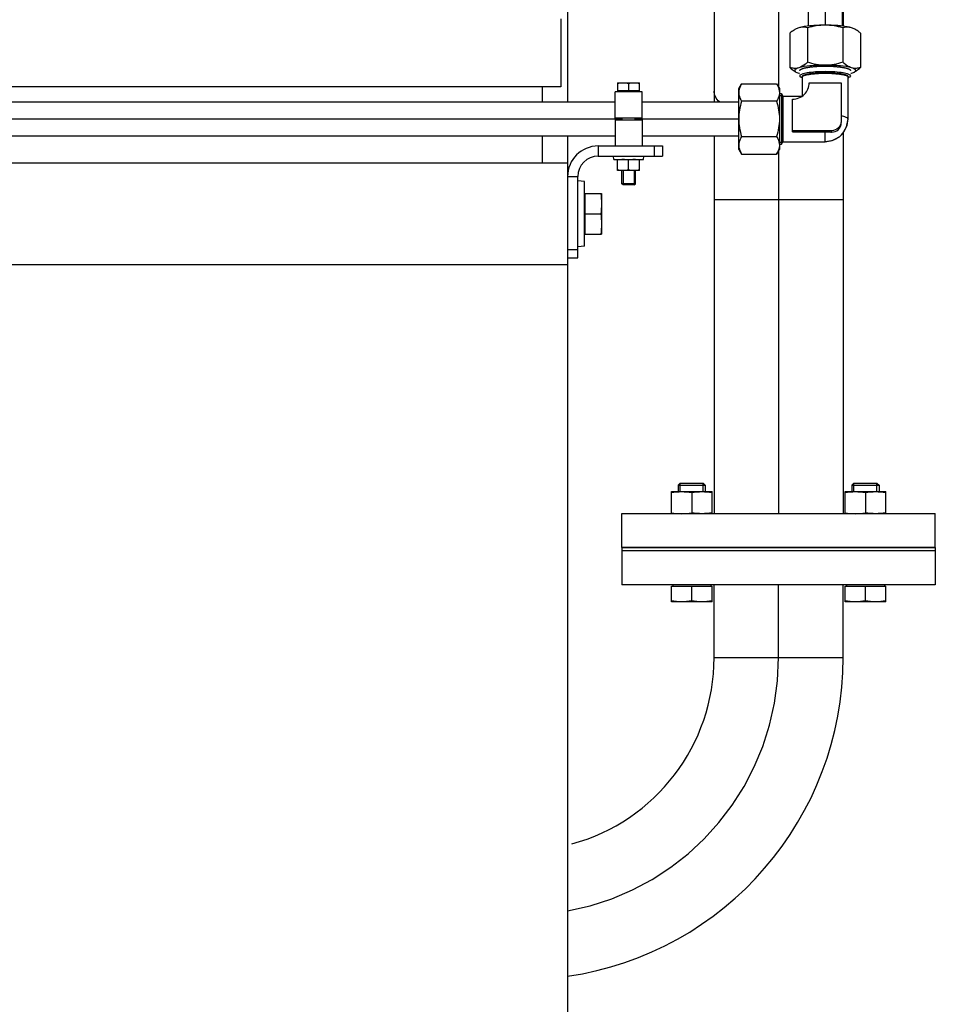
# Model space of a CAD drawing. Header units: millimetres. Extents: x 0 to 1189, y 0 to 841.
# Tile 159 of 173: x 761 to 782, y 564 to 587. Entities that reach past the tile are written whole.
import ezdxf

# ---------------------------------------------------------------- set-up
doc = ezdxf.new("R2010")
doc.units = ezdxf.units.MM
doc.header["$LTSCALE"] = 65.395
doc.linetypes.add('CENTER', pattern=[0.6, 0.375, -0.075, 0.075, -0.075])
for name, color, linetype in [('32007_153200_13_ABL309', 7, 'CONTINUOUS'), ('32007_153200_13_T2_PBL328', 7, 'CONTINUOUS'), ('32007_153200_15_ABL284', 7, 'CONTINUOUS'), ('32007_153200_15_T1_PBL347', 7, 'CONTINUOUS'), ('32007_153200_16_ABL304', 7, 'CONTINUOUS'), ('32007_153200_16_T2_PBL305', 7, 'CONTINUOUS'), ('32007_153200_17_ABL408', 7, 'CONTINUOUS'), ('32007_153200_17_T1_PBL483', 7, 'CONTINUOUS'), ('32007_153701_06_PBL313', 7, 'CONTINUOUS'), ('6M32E_GENSET_GENERATOR_ABL355', 7, 'CONTINUOUS'), ('6M32E_GENSET_GENERATOR_T1_PBL356', 7, 'CONTINUOUS'), ('6M32E_GENSET_GRUNDRAHMEN_ABL66', 7, 'CONTINUOUS'), ('6M32E_GENSET_GRUNDRAHMEN_T1_PBL67', 7, 'CONTINUOUS'), ('6M32E_GENSET_VERROHRUNG_ABL14', 7, 'CONTINUOUS'), ('D3870-A2-S-20_PBL334', 7, 'CONTINUOUS'), ('D3870-A2-S-20_PBL463', 7, 'CONTINUOUS'), ('D3870-A2-S-20_PBL472', 7, 'CONTINUOUS'), ('D3901-S20A-G3_4_PBL409', 7, 'CONTINUOUS'), ('D6796-16_PBL286', 7, 'CONTINUOUS'), ('D6796-8_PBL330', 7, 'CONTINUOUS'), ('D931_1-M16X60_PBL262', 7, 'CONTINUOUS'), ('D931_1-M16X60_PBL263', 7, 'CONTINUOUS'), ('D931_1-M8X55_PBL277', 7, 'CONTINUOUS'), ('D933-M16X30_PBL327', 7, 'CONTINUOUS'), ('D934-M16_PBL264', 7, 'CONTINUOUS'), ('D934-M16_PBL265', 7, 'CONTINUOUS'), ('D934-M8_PBL329', 7, 'CONTINUOUS'), ('E1514-FF-DN65-PN16X2_PBL308', 7, 'CONTINUOUS'), ('EN1092-1-01A-DN65_PN16-77_5_PBL307', 7, 'CONTINUOUS'), ('EN1092-1-01A-DN65_PN16-77_5_PBL310', 7, 'CONTINUOUS'), ('ISO8434-1-E-S20_PBL285', 7, 'CONTINUOUS'), ('new_view_2_VBL0', 7, 'CONTINUOUS'), ('RKD1000-20_PBL348', 7, 'CONTINUOUS'), ('RKD1000-20_PBL349', 7, 'CONTINUOUS')]:
    doc.layers.add(name, color=color, linetype=linetype)

# ---------------------------------------------------------------- blocks, each defined once
blk = doc.blocks.new('D931_1-M16X60_PBL262', base_point=(780.649, 575.001))
at = {"layer": 'D931_1-M16X60_PBL262', "color": 7, "linetype": 'Continuous'}
for p, q in [((780.378, 576.401), (780.329, 576.352)), ((780.329, 576.352), (780.969, 576.352)), ((780.329, 576.352), (780.329, 576.201)), ((780.378, 576.401), (780.92, 576.401)), ((780.92, 576.401), (780.969, 576.352)), ((780.969, 576.352), (780.969, 576.201)), ((780.169, 573.969), (781.129, 573.969)), ((780.169, 573.601), (780.169, 573.969)), ((780.199, 574.001), (780.199, 573.969)), ((780.649, 573.621), (780.649, 573.969)), ((781.099, 574.001), (781.099, 573.969)), ((781.129, 573.601), (781.129, 573.969)), ((781.128, 573.601), (780.169, 573.601)), ((780.169, 573.601), (780.169, 573.601)), ((781.129, 573.601), (781.128, 573.601))]:
    blk.add_line(p, q, dxfattribs=at)
at = {"layer": 'D931_1-M16X60_PBL262', "color": 2, "linetype": 'Continuous'}
for p, q in [((780.378, 576.201), (780.378, 576.401)), ((780.92, 576.201), (780.92, 576.401))]:
    blk.add_line(p, q, dxfattribs=at)
at = {"layer": 'D931_1-M16X60_PBL262', "color": 7, "linetype": 'Continuous'}
for points in [[(780.649, 573.621), (780.57, 573.608), (780.409, 573.593), (780.248, 573.608), (780.169, 573.621)], [(781.129, 573.621), (781.05, 573.608), (780.889, 573.593), (780.728, 573.608), (780.649, 573.621)]]:
    blk.add_open_spline(points, degree=3, dxfattribs=at)
blk = doc.blocks.new('D931_1-M16X60_PBL263', base_point=(776.548, 575.001))
at = {"layer": 'D931_1-M16X60_PBL263', "color": 7, "linetype": 'Continuous'}
for p, q in [((776.277, 576.401), (776.228, 576.352)), ((776.228, 576.352), (776.868, 576.352)), ((776.228, 576.352), (776.228, 576.201)), ((776.277, 576.401), (776.819, 576.401)), ((776.819, 576.401), (776.868, 576.352)), ((776.868, 576.352), (776.868, 576.201)), ((776.068, 573.969), (777.028, 573.969)), ((776.068, 573.601), (776.068, 573.969)), ((776.098, 574.001), (776.098, 573.969)), ((776.548, 573.621), (776.548, 573.969)), ((776.998, 574.001), (776.998, 573.969)), ((777.028, 573.601), (777.028, 573.969)), ((777.027, 573.601), (776.068, 573.601)), ((776.068, 573.601), (776.068, 573.601)), ((777.028, 573.601), (777.027, 573.601))]:
    blk.add_line(p, q, dxfattribs=at)
at = {"layer": 'D931_1-M16X60_PBL263', "color": 2, "linetype": 'Continuous'}
for p, q in [((776.277, 576.201), (776.277, 576.401)), ((776.819, 576.201), (776.819, 576.401))]:
    blk.add_line(p, q, dxfattribs=at)
at = {"layer": 'D931_1-M16X60_PBL263', "color": 7, "linetype": 'Continuous'}
for points in [[(776.548, 573.621), (776.468, 573.608), (776.308, 573.593), (776.147, 573.608), (776.068, 573.621)], [(777.028, 573.621), (776.948, 573.608), (776.788, 573.593), (776.627, 573.608), (776.548, 573.621)]]:
    blk.add_open_spline(points, degree=3, dxfattribs=at)
blk = doc.blocks.new('D934-M16_PBL264', base_point=(780.649, 575.941))
at = {"layer": 'D934-M16_PBL264', "color": 7, "linetype": 'Continuous'}
for p, q in [((780.169, 576.201), (780.169, 576.201)), ((780.169, 576.201), (781.128, 576.201)), ((780.169, 575.681), (780.169, 576.201)), ((780.649, 576.181), (780.649, 575.701)), ((781.129, 576.201), (781.128, 576.201)), ((781.129, 575.681), (781.129, 576.201))]:
    blk.add_line(p, q, dxfattribs=at)
for points in [[(780.169, 576.181), (780.248, 576.193), (780.409, 576.208), (780.57, 576.193), (780.649, 576.181)], [(780.649, 576.181), (780.728, 576.193), (780.889, 576.208), (781.05, 576.193), (781.129, 576.181)], [(780.169, 575.701), (780.248, 575.688), (780.409, 575.673), (780.57, 575.688), (780.649, 575.701)], [(781.129, 575.701), (781.05, 575.688), (780.889, 575.673), (780.728, 575.688), (780.649, 575.701)]]:
    blk.add_open_spline(points, degree=3, dxfattribs=at)
blk = doc.blocks.new('D934-M16_PBL265', base_point=(776.548, 575.941))
at = {"layer": 'D934-M16_PBL265', "color": 7, "linetype": 'Continuous'}
for p, q in [((776.068, 576.201), (776.068, 576.201)), ((776.068, 576.201), (777.027, 576.201)), ((776.068, 575.681), (776.068, 576.201)), ((776.548, 576.181), (776.548, 575.701)), ((777.028, 576.201), (777.027, 576.201)), ((777.028, 575.681), (777.028, 576.201))]:
    blk.add_line(p, q, dxfattribs=at)
for points in [[(776.068, 576.181), (776.147, 576.193), (776.308, 576.208), (776.468, 576.193), (776.548, 576.181)], [(776.548, 576.181), (776.627, 576.193), (776.788, 576.208), (776.948, 576.193), (777.028, 576.181)], [(776.068, 575.701), (776.147, 575.688), (776.308, 575.673), (776.468, 575.688), (776.548, 575.701)], [(777.028, 575.701), (776.948, 575.688), (776.788, 575.673), (776.627, 575.688), (776.548, 575.701)]]:
    blk.add_open_spline(points, degree=3, dxfattribs=at)
blk = doc.blocks.new('D931_1-M8X55_PBL277', base_point=(775.058, 584.647))
at = {"layer": 'D931_1-M8X55_PBL277', "color": 7, "linetype": 'Continuous'}
for p, q in [((774.798, 585.853), (774.798, 585.853)), ((774.798, 585.853), (775.318, 585.853)), ((774.798, 585.853), (774.798, 585.665)), ((775.058, 585.842), (775.058, 585.665)), ((775.318, 585.853), (775.318, 585.853)), ((775.318, 585.665), (775.318, 585.853)), ((775.318, 585.665), (774.798, 585.665)), ((774.826, 585.641), (774.826, 585.665)), ((775.29, 585.641), (775.29, 585.665)), ((774.903, 584.981), (774.903, 585.021)), ((775.213, 584.981), (775.213, 585.021)), ((774.898, 583.471), (774.898, 583.781)), ((775.218, 583.471), (775.218, 583.781)), ((775.218, 583.471), (774.898, 583.471)), ((774.929, 583.441), (774.898, 583.471)), ((775.188, 583.441), (774.929, 583.441)), ((775.188, 583.441), (775.218, 583.471))]:
    blk.add_line(p, q, dxfattribs=at)
at = {"layer": 'D931_1-M8X55_PBL277', "color": 2, "linetype": 'Continuous'}
for p, q in [((774.929, 583.781), (774.929, 583.441)), ((775.188, 583.781), (775.188, 583.441))]:
    blk.add_line(p, q, dxfattribs=at)
at = {"layer": 'D931_1-M8X55_PBL277', "color": 7, "linetype": 'Continuous'}
for points in [[(774.798, 585.842), (774.841, 585.849), (774.928, 585.857), (775.015, 585.849), (775.058, 585.842)], [(775.058, 585.842), (775.101, 585.849), (775.188, 585.857), (775.275, 585.849), (775.318, 585.842)]]:
    blk.add_open_spline(points, degree=3, dxfattribs=at)
blk = doc.blocks.new('ISO8434-1-E-S20_PBL285', base_point=(779.458, 585.262))
at = {"layer": 'ISO8434-1-E-S20_PBL285', "color": 7, "linetype": 'Continuous'}
for p, q in [((779.127, 585.988), (779.098, 586.02)), ((779.158, 585.971), (779.127, 585.988)), ((779.158, 585.986), (779.158, 585.541)), ((779.32, 585.853), (780.076, 585.853)), ((780.076, 585.853), (780.076, 584.913)), ((780.238, 585.971), (780.27, 585.988)), ((780.238, 585), (780.238, 585.986)), ((780.298, 586.02), (780.27, 585.988)), ((778.618, 585.601), (778.664, 585.601)), ((778.664, 585.601), (778.698, 585.541)), ((778.664, 585.601), (778.664, 584.401)), ((778.692, 585.551), (778.692, 584.451)), ((778.698, 585.541), (779.151, 585.541)), ((778.698, 585.541), (778.698, 584.461)), ((778.928, 584.695), (778.928, 585.467)), ((779.849, 584.722), (778.928, 584.722)), ((778.928, 584.695), (779.699, 584.695)), ((778.664, 584.401), (778.698, 584.461)), ((778.698, 584.461), (779.699, 584.461)), ((778.618, 584.401), (778.664, 584.401))]:
    blk.add_line(p, q, dxfattribs=at)
at = {"layer": 'ISO8434-1-E-S20_PBL285', "color": 2, "linetype": 'Continuous'}
for p, q in [((778.618, 585.551), (778.692, 585.551)), ((778.618, 584.451), (778.692, 584.451))]:
    blk.add_line(p, q, dxfattribs=at)
at = {"layer": 'ISO8434-1-E-S20_PBL285', "color": 9, "linetype": 'Continuous'}
for p, q in [((779.699, 584.469), (779.699, 584.695)), ((779.849, 584.722), (779.849, 584.69)), ((779.699, 584.461), (779.699, 584.469))]:
    blk.add_line(p, q, dxfattribs=at)
at = {"layer": 'ISO8434-1-E-S20_PBL285', "color": 7, "linetype": 'Continuous'}
blk.add_lwpolyline([(779.699, 584.461), (779.867, 584.488), (780.037, 584.58), (780.107, 584.648), (780.205, 584.815), (780.238, 585)], dxfattribs=at)
for points, knots in [([(779.098, 586.02), (779.098, 586.04), (779.175, 586.075), (779.289, 586.098), (779.481, 586.12), (779.698, 586.126), (779.915, 586.12), (780.107, 586.098), (780.222, 586.075), (780.298, 586.04), (780.298, 586.02)], [0, 0, 0, 0, 0.048836, 0.157085, 0.314935, 0.5, 0.685065, 0.842915, 0.951164, 1, 1, 1, 1]), ([(779.158, 585.986), (779.158, 586.004), (779.227, 586.036), (779.33, 586.056), (779.503, 586.076), (779.698, 586.081), (779.894, 586.076), (780.066, 586.056), (780.169, 586.036), (780.238, 586.004), (780.238, 585.986)], [0, 0, 0, 0, 0.048837, 0.157086, 0.314936, 0.5, 0.685064, 0.842914, 0.951163, 1, 1, 1, 1]), ([(778.928, 585.467), (779.028, 585.467), (779.235, 585.548), (779.32, 585.754), (779.32, 585.853)], [0, 0, 0, 0, 0.502706, 1, 1, 1, 1]), ([(779.699, 584.469), (779.836, 584.469), (780.121, 584.58), (780.238, 584.864), (780.238, 585)], [0, 0, 0, 0, 0.502704, 1, 1, 1, 1]), ([(780.076, 584.946), (780.076, 584.888), (780.027, 584.769), (779.907, 584.722), (779.849, 584.722)], [0, 0, 0, 0, 0.497294, 1, 1, 1, 1]), ([(779.849, 584.69), (779.906, 584.686), (780.032, 584.73), (780.076, 584.854), (780.076, 584.913)], [0, 0, 0, 0, 0.48893, 1, 1, 1, 1]), ([(779.699, 584.695), (779.737, 584.695), (779.787, 584.694), (779.837, 584.691), (779.849, 584.69)], [0, 0, 0, 0, 0.75869, 1, 1, 1, 1])]:
    blk.add_open_spline(points, degree=3, knots=knots, dxfattribs=at)
at = {"layer": 'ISO8434-1-E-S20_PBL285', "color": 2, "linetype": 'Continuous'}
for points, knots in [([(779.698, 586.087), (779.689, 586.087), (779.672, 586.086), (779.645, 586.086), (779.623, 586.085), (779.607, 586.085), (779.598, 586.085), (779.591, 586.085), (779.585, 586.085), (779.576, 586.084), (779.561, 586.083), (779.544, 586.082), (779.527, 586.082), (779.514, 586.081), (779.504, 586.08), (779.496, 586.08), (779.492, 586.08), (779.489, 586.08), (779.486, 586.079), (779.482, 586.079), (779.475, 586.078), (779.461, 586.077), (779.445, 586.076), (779.429, 586.074), (779.418, 586.073), (779.408, 586.072), (779.401, 586.071), (779.397, 586.071), (779.394, 586.071), (779.391, 586.07), (779.388, 586.07), (779.382, 586.069), (779.369, 586.067), (779.355, 586.065), (779.341, 586.063), (779.332, 586.062), (779.325, 586.061), (779.32, 586.06), (779.315, 586.06), (779.312, 586.059), (779.311, 586.059), (779.309, 586.059), (779.308, 586.059), (779.307, 586.058), (779.304, 586.058), (779.301, 586.057), (779.297, 586.056), (779.291, 586.055), (779.284, 586.053), (779.275, 586.052), (779.267, 586.05), (779.26, 586.048), (779.254, 586.047), (779.25, 586.046), (779.246, 586.045), (779.244, 586.045), (779.242, 586.045), (779.241, 586.044), (779.24, 586.044), (779.239, 586.044), (779.237, 586.043), (779.235, 586.042), (779.232, 586.041), (779.227, 586.04), (779.222, 586.038), (779.216, 586.036), (779.209, 586.034), (779.204, 586.032), (779.2, 586.031), (779.197, 586.03), (779.194, 586.029), (779.192, 586.029), (779.191, 586.028), (779.19, 586.028), (779.19, 586.028), (779.189, 586.027), (779.188, 586.027), (779.187, 586.026), (779.185, 586.025), (779.182, 586.023), (779.179, 586.021), (779.175, 586.019), (779.171, 586.017), (779.168, 586.015), (779.165, 586.013), (779.163, 586.012), (779.161, 586.011), (779.16, 586.011), (779.16, 586.01), (779.159, 586.01), (779.159, 586.01), (779.159, 586.009), (779.158, 586.009), (779.158, 586.008), (779.157, 586.007), (779.156, 586.005), (779.155, 586.003), (779.153, 586), (779.151, 585.996), (779.149, 585.993), (779.148, 585.991)], [0, 0, 0, 0, 0.03125, 0.0625, 0.09375, 0.109375, 0.117188, 0.125, 0.132812, 0.140625, 0.15625, 0.1875, 0.203125, 0.21875, 0.234375, 0.242188, 0.246094, 0.25, 0.253906, 0.257812, 0.265625, 0.28125, 0.3125, 0.328125, 0.34375, 0.359375, 0.367188, 0.371094, 0.375, 0.378906, 0.382812, 0.390625, 0.40625, 0.4375, 0.453125, 0.46875, 0.476562, 0.484375, 0.492188, 0.496094, 0.498047, 0.5, 0.501953, 0.503906, 0.507812, 0.515625, 0.523438, 0.53125, 0.546875, 0.5625, 0.578125, 0.59375, 0.601562, 0.609375, 0.617188, 0.621094, 0.623047, 0.625, 0.626953, 0.628906, 0.632812, 0.640625, 0.648438, 0.65625, 0.671875, 0.6875, 0.703125, 0.71875, 0.726562, 0.734375, 0.742188, 0.746094, 0.748047, 0.75, 0.751953, 0.753906, 0.757812, 0.765625, 0.773438, 0.78125, 0.796875, 0.8125, 0.828125, 0.84375, 0.851562, 0.859375, 0.867188, 0.871094, 0.873047, 0.875, 0.876953, 0.878906, 0.882812, 0.890625, 0.898438, 0.90625, 0.921875, 0.9375, 0.96875, 1, 1, 1, 1]), ([(780.248, 585.991), (780.247, 585.993), (780.246, 585.996), (780.243, 586), (780.242, 586.003), (780.241, 586.005), (780.24, 586.006), (780.239, 586.007), (780.239, 586.008), (780.238, 586.009), (780.238, 586.009), (780.238, 586.01), (780.237, 586.01), (780.237, 586.01), (780.235, 586.011), (780.234, 586.012), (780.232, 586.013), (780.229, 586.015), (780.226, 586.016), (780.222, 586.019), (780.218, 586.021), (780.215, 586.023), (780.213, 586.024), (780.211, 586.025), (780.209, 586.026), (780.208, 586.027), (780.207, 586.027), (780.207, 586.028), (780.206, 586.028), (780.205, 586.028), (780.203, 586.029), (780.2, 586.03), (780.197, 586.031), (780.193, 586.032), (780.188, 586.034), (780.182, 586.036), (780.175, 586.038), (780.17, 586.04), (780.166, 586.041), (780.163, 586.042), (780.16, 586.043), (780.158, 586.043), (780.157, 586.044), (780.156, 586.044), (780.155, 586.044), (780.154, 586.045), (780.151, 586.045), (780.148, 586.046), (780.143, 586.047), (780.138, 586.048), (780.13, 586.05), (780.122, 586.051), (780.113, 586.053), (780.106, 586.055), (780.1, 586.056), (780.096, 586.057), (780.092, 586.058), (780.089, 586.058), (780.087, 586.059), (780.085, 586.059), (780.081, 586.06), (780.077, 586.06), (780.072, 586.061), (780.065, 586.062), (780.056, 586.063), (780.046, 586.065), (780.035, 586.066), (780.025, 586.068), (780.016, 586.069), (780.01, 586.07), (780.007, 586.07), (780.004, 586.071), (780.001, 586.071), (779.997, 586.071), (779.99, 586.072), (779.981, 586.073), (779.969, 586.074), (779.953, 586.075), (779.937, 586.077), (779.923, 586.078), (779.916, 586.079), (779.913, 586.079), (779.91, 586.079), (779.906, 586.08), (779.902, 586.08), (779.895, 586.08), (779.884, 586.081), (779.871, 586.081), (779.854, 586.082), (779.837, 586.083), (779.822, 586.084), (779.813, 586.084), (779.807, 586.085), (779.8, 586.085), (779.791, 586.085), (779.78, 586.085), (779.766, 586.086), (779.748, 586.086), (779.725, 586.086), (779.707, 586.087), (779.698, 586.087)], [0, 0, 0, 0, 0.03125, 0.0625, 0.078125, 0.09375, 0.101562, 0.109375, 0.117188, 0.121094, 0.123047, 0.125, 0.126953, 0.128906, 0.132812, 0.140625, 0.148438, 0.15625, 0.171875, 0.1875, 0.203125, 0.21875, 0.226562, 0.234375, 0.242188, 0.246094, 0.248047, 0.25, 0.251953, 0.253906, 0.257812, 0.265625, 0.273438, 0.28125, 0.296875, 0.3125, 0.328125, 0.34375, 0.351562, 0.359375, 0.367188, 0.371094, 0.373047, 0.375, 0.376953, 0.378906, 0.382812, 0.390625, 0.398438, 0.40625, 0.421875, 0.4375, 0.453125, 0.46875, 0.476562, 0.484375, 0.492188, 0.496094, 0.5, 0.503906, 0.507812, 0.515625, 0.523438, 0.53125, 0.546875, 0.5625, 0.578125, 0.59375, 0.609375, 0.617188, 0.621094, 0.625, 0.628906, 0.632812, 0.640625, 0.65625, 0.671875, 0.6875, 0.71875, 0.734375, 0.742188, 0.746094, 0.75, 0.753906, 0.757812, 0.765625, 0.78125, 0.796875, 0.8125, 0.84375, 0.859375, 0.867188, 0.875, 0.882812, 0.890625, 0.90625, 0.921875, 0.9375, 0.96875, 1, 1, 1, 1]), ([(779.148, 585.991), (779.148, 585.99), (779.148, 585.989), (779.149, 585.988), (779.149, 585.987), (779.149, 585.986), (779.15, 585.984), (779.15, 585.983), (779.151, 585.982), (779.151, 585.981), (779.152, 585.98), (779.153, 585.978), (779.155, 585.977), (779.156, 585.975), (779.157, 585.974), (779.158, 585.973)], [0, 0, 0, 0, 0.125, 0.1875, 0.25, 0.3125, 0.375, 0.4375, 0.5, 0.5625, 0.625, 0.75, 0.8125, 0.875, 1, 1, 1, 1]), ([(780.238, 585.973), (780.239, 585.974), (780.24, 585.975), (780.242, 585.976), (780.243, 585.978), (780.243, 585.979), (780.244, 585.98), (780.245, 585.981), (780.246, 585.982), (780.246, 585.983), (780.247, 585.984), (780.247, 585.985), (780.247, 585.987), (780.248, 585.988), (780.248, 585.989), (780.248, 585.99), (780.248, 585.991)], [0, 0, 0, 0, 0.125, 0.1875, 0.25, 0.3125, 0.375, 0.4375, 0.5, 0.5625, 0.625, 0.6875, 0.75, 0.8125, 0.875, 1, 1, 1, 1])]:
    blk.add_open_spline(points, degree=3, knots=knots, dxfattribs=at)
at = {"layer": 'ISO8434-1-E-S20_PBL285', "color": 9, "linetype": 'Continuous'}
blk.add_open_spline([(780.238, 585), (780.238, 585.019), (780.167, 585.051), (780.117, 585.06), (780.076, 585.067)], degree=3, knots=[0, 0, 0, 0, 0.310259, 1, 1, 1, 1], dxfattribs=at)
blk = doc.blocks.new('D3870-A2-S-20_PBL334', base_point=(778.138, 585.001))
at = {"layer": 'D3870-A2-S-20_PBL334', "color": 7, "linetype": 'Continuous'}
for p, q in [((777.658, 585.721), (777.723, 585.832)), ((777.723, 585.832), (778.549, 585.832)), ((778.549, 585.832), (778.618, 585.721)), ((777.658, 584.281), (777.658, 585.721)), ((778.618, 585.721), (778.618, 584.281)), ((778.549, 585.416), (777.723, 585.416)), ((777.723, 584.585), (778.549, 584.585)), ((777.658, 584.281), (777.723, 584.169)), ((778.549, 584.169), (778.618, 584.281)), ((777.723, 584.169), (778.549, 584.169))]:
    blk.add_line(p, q, dxfattribs=at)
for points, knots in [([(777.723, 585.832), (777.713, 585.816), (777.679, 585.751), (777.658, 585.678), (777.658, 585.624)], [0, 0, 0, 0, 0.263017, 1, 1, 1, 1]), ([(778.549, 585.832), (778.559, 585.816), (778.595, 585.752), (778.618, 585.678), (778.618, 585.624)], [0, 0, 0, 0, 0.264854, 1, 1, 1, 1]), ([(777.658, 585.624), (777.658, 585.607), (777.665, 585.533), (777.695, 585.464), (777.723, 585.416)], [0, 0, 0, 0, 0.241275, 1, 1, 1, 1]), ([(778.618, 585.624), (778.618, 585.607), (778.611, 585.533), (778.578, 585.464), (778.549, 585.416)], [0, 0, 0, 0, 0.239943, 1, 1, 1, 1]), ([(777.723, 584.585), (777.713, 584.568), (777.679, 584.504), (777.658, 584.431), (777.658, 584.377)], [0, 0, 0, 0, 0.263017, 1, 1, 1, 1]), ([(778.549, 584.585), (778.559, 584.569), (778.595, 584.505), (778.618, 584.431), (778.618, 584.377)], [0, 0, 0, 0, 0.264854, 1, 1, 1, 1]), ([(777.658, 584.377), (777.658, 584.36), (777.665, 584.286), (777.695, 584.217), (777.723, 584.169)], [0, 0, 0, 0, 0.241275, 1, 1, 1, 1]), ([(778.618, 584.377), (778.618, 584.36), (778.611, 584.286), (778.578, 584.217), (778.549, 584.169)], [0, 0, 0, 0, 0.239943, 1, 1, 1, 1])]:
    blk.add_open_spline(points, degree=3, knots=knots, dxfattribs=at)
for points in [[(777.723, 585.416), (777.684, 585.282), (777.658, 585.141), (777.658, 585.001)], [(778.549, 585.416), (778.591, 585.282), (778.618, 585.141), (778.618, 585.001)], [(777.658, 585.001), (777.658, 584.861), (777.684, 584.72), (777.723, 584.585)], [(778.618, 585.001), (778.618, 584.86), (778.591, 584.719), (778.549, 584.585)]]:
    blk.add_open_spline(points, degree=3, dxfattribs=at)
blk = doc.blocks.new('32007_153200_15_T1_PBL347', base_point=(724.968, 585.001))
at = {"layer": '32007_153200_15_T1_PBL347', "color": 7, "linetype": 'Continuous'}
for p, q in [((720.578, 585.401), (774.738, 585.401)), ((775.378, 585.401), (777.658, 585.401)), ((720.578, 584.601), (774.738, 584.601)), ((775.378, 584.601), (777.658, 584.601))]:
    blk.add_line(p, q, dxfattribs=at)
at = {"layer": '32007_153200_15_T1_PBL347', "color": 2, "linetype": 'CENTER'}
for p, q in [((720.413, 585.001), (774.903, 585.001)), ((775.213, 585.001), (777.658, 585.001))]:
    blk.add_line(p, q, dxfattribs=at)
blk = doc.blocks.new('32007_153200_15_ABL284', base_point=(724.788, 585.165))
at = {"layer": '32007_153200_15_T1_PBL347'}
blk.add_blockref('32007_153200_15_T1_PBL347', (724.968, 585.001), dxfattribs=at)
at = {"layer": 'D3870-A2-S-20_PBL334'}
blk.add_blockref('D3870-A2-S-20_PBL334', (778.138, 585.001), dxfattribs=at)
at = {"layer": 'ISO8434-1-E-S20_PBL285'}
blk.add_blockref('ISO8434-1-E-S20_PBL285', (779.458, 585.262), dxfattribs=at)
blk = doc.blocks.new('D6796-16_PBL286', base_point=(773.938, 582.761))
at = {"layer": 'D6796-16_PBL286', "color": 7, "linetype": 'Continuous'}
for p, q in [((774.018, 583.523), (773.858, 583.541)), ((774.018, 581.999), (774.018, 583.523)), ((774.018, 581.999), (773.858, 581.981))]:
    blk.add_line(p, q, dxfattribs=at)
blk = doc.blocks.new('32007_153200_16_T2_PBL305', base_point=(776.869, 569.38))
at = {"layer": '32007_153200_16_T2_PBL305', "color": 7, "linetype": 'Continuous'}
for p, q in [((777.076, 572.281), (777.076, 574.001)), ((780.12, 572.281), (780.12, 574.001))]:
    blk.add_line(p, q, dxfattribs=at)
at = {"layer": '32007_153200_16_T2_PBL305', "color": 2, "linetype": 'CENTER'}
blk.add_line((778.598, 572.281), (778.598, 574.001), dxfattribs=at)
at = {"layer": '32007_153200_16_T2_PBL305', "color": 9, "linetype": 'Continuous'}
blk.add_line((777.076, 572.281), (780.12, 572.281), dxfattribs=at)
at = {"layer": '32007_153200_16_T2_PBL305', "color": 2, "linetype": 'CENTER'}
blk.add_arc((772.518, 572.281), 6.08, 280.4249, 360, dxfattribs=at)
at = {"layer": '32007_153200_16_T2_PBL305', "color": 7, "linetype": 'Continuous'}
for radius, start in [(7.602, 278.3227), (4.558, 285.2408)]:
    blk.add_arc((772.518, 572.281), radius, start, 360, dxfattribs=at)
blk = doc.blocks.new('EN1092-1-01A-DN65_PN16-77_5_PBL307', base_point=(778.598, 574.401))
at = {"layer": 'EN1092-1-01A-DN65_PN16-77_5_PBL307', "color": 7, "linetype": 'Continuous'}
for p, q in [((782.298, 574.801), (774.898, 574.801)), ((774.898, 574.801), (774.898, 574.001)), ((782.298, 574.801), (782.298, 574.001)), ((782.298, 574.001), (774.898, 574.001))]:
    blk.add_line(p, q, dxfattribs=at)
blk = doc.blocks.new('32007_153200_16_ABL304', base_point=(777.958, 569.78))
at = {"layer": '32007_153200_16_T2_PBL305'}
blk.add_blockref('32007_153200_16_T2_PBL305', (776.869, 569.38), dxfattribs=at)
at = {"layer": 'EN1092-1-01A-DN65_PN16-77_5_PBL307'}
blk.add_blockref('EN1092-1-01A-DN65_PN16-77_5_PBL307', (778.598, 574.401), dxfattribs=at)
blk = doc.blocks.new('E1514-FF-DN65-PN16X2_PBL308', base_point=(778.598, 574.841))
at = {"layer": 'E1514-FF-DN65-PN16X2_PBL308', "color": 7, "linetype": 'Continuous'}
for p, q in [((782.298, 574.881), (774.898, 574.881)), ((774.898, 574.881), (774.898, 574.801)), ((782.298, 574.881), (782.298, 574.801)), ((782.298, 574.801), (774.898, 574.801))]:
    blk.add_line(p, q, dxfattribs=at)
blk = doc.blocks.new('EN1092-1-01A-DN65_PN16-77_5_PBL310', base_point=(778.598, 575.281))
at = {"layer": 'EN1092-1-01A-DN65_PN16-77_5_PBL310', "color": 7, "linetype": 'Continuous'}
for p, q in [((774.898, 575.681), (782.298, 575.681)), ((774.898, 574.881), (774.898, 575.681)), ((782.298, 574.881), (782.298, 575.681)), ((774.898, 574.881), (782.298, 574.881))]:
    blk.add_line(p, q, dxfattribs=at)
blk = doc.blocks.new('32007_153200_13_T2_PBL328', base_point=(778.598, 583.55))
at = {"layer": '32007_153200_13_T2_PBL328', "color": 7, "linetype": 'Continuous'}
for p, q in [((777.076, 591.418), (777.076, 585.401)), ((780.12, 591.418), (780.12, 587.189)), ((780.12, 584.67), (780.12, 575.681)), ((777.076, 584.601), (777.076, 575.681))]:
    blk.add_line(p, q, dxfattribs=at)
at = {"layer": '32007_153200_13_T2_PBL328', "color": 2, "linetype": 'CENTER'}
for p, q in [((778.598, 590.782), (778.598, 585.753)), ((778.598, 584.249), (778.598, 575.681))]:
    blk.add_line(p, q, dxfattribs=at)
at = {"layer": '32007_153200_13_T2_PBL328', "color": 9, "linetype": 'Continuous'}
blk.add_line((780.12, 583.088), (777.076, 583.088), dxfattribs=at)
at = {"layer": '32007_153200_13_T2_PBL328', "color": 7, "linetype": 'Continuous'}
blk.add_open_spline([(779.302, 590.848), (779.055, 590.794), (778.672, 590.761), (778.172, 590.794), (777.82, 590.858), (777.518, 590.956), (777.282, 591.083), (777.121, 591.234), (777.076, 591.361), (777.076, 591.418)], degree=3, knots=[0, 0, 0, 0, 0.305718, 0.461402, 0.607763, 0.737563, 0.845701, 0.931049, 1, 1, 1, 1], dxfattribs=at)
blk.add_open_spline([(780.12, 591.418), (780.12, 591.386), (780.114, 591.354), (780.104, 591.324)], degree=3, dxfattribs=at)
at = {"layer": '32007_153200_13_T2_PBL328', "color": 9, "linetype": 'Continuous'}
blk.add_open_spline([(777.203, 585.4), (777.165, 585.437), (777.102, 585.514), (777.076, 585.612), (777.076, 585.658)], degree=3, knots=[0, 0, 0, 0, 0.538208, 1, 1, 1, 1], dxfattribs=at)
blk = doc.blocks.new('32007_153200_13_ABL309', base_point=(778.598, 587.935))
at = {"layer": '32007_153200_13_T2_PBL328'}
blk.add_blockref('32007_153200_13_T2_PBL328', (778.598, 583.55), dxfattribs=at)
at = {"layer": 'EN1092-1-01A-DN65_PN16-77_5_PBL310'}
blk.add_blockref('EN1092-1-01A-DN65_PN16-77_5_PBL310', (778.598, 575.281), dxfattribs=at)
blk = doc.blocks.new('32007_153701_06_PBL313', base_point=(774.738, 583.041))
at = {"layer": '32007_153701_06_PBL313', "color": 7, "linetype": 'Continuous'}
for p, q in [((774.338, 584.361), (775.858, 584.361)), ((775.658, 584.361), (775.658, 584.121)), ((775.858, 584.361), (775.858, 584.121)), ((774.338, 584.121), (775.858, 584.121)), ((773.858, 581.721), (773.858, 583.641)), ((773.618, 581.921), (773.858, 581.921)), ((773.618, 581.721), (773.858, 581.721))]:
    blk.add_line(p, q, dxfattribs=at)
at = {"layer": '32007_153701_06_PBL313', "color": 9, "linetype": 'Continuous'}
for p, q in [((774.338, 584.361), (774.338, 584.121)), ((773.618, 583.641), (773.858, 583.641))]:
    blk.add_line(p, q, dxfattribs=at)
at = {"layer": '32007_153701_06_PBL313', "color": 7, "linetype": 'Continuous'}
for radius in [0.72, 0.48]:
    blk.add_arc((774.338, 583.641), radius, 90, 180, dxfattribs=at)
blk = doc.blocks.new('D933-M16X30_PBL327', base_point=(774.218, 582.761))
at = {"layer": 'D933-M16X30_PBL327', "color": 7, "linetype": 'Continuous'}
for p, q in [((774.026, 583.241), (774.418, 583.241)), ((774.026, 583.241), (774.026, 582.281)), ((774.418, 583.241), (774.418, 583.24)), ((774.026, 583.211), (774.018, 583.211)), ((774.418, 583.24), (774.418, 582.281)), ((774.026, 582.761), (774.398, 582.761)), ((774.026, 582.311), (774.018, 582.311)), ((774.026, 582.281), (774.418, 582.281)), ((774.418, 582.281), (774.418, 582.281))]:
    blk.add_line(p, q, dxfattribs=at)
for points in [[(774.398, 583.241), (774.41, 583.161), (774.426, 583.001), (774.41, 582.84), (774.398, 582.761)], [(774.398, 582.761), (774.41, 582.681), (774.426, 582.521), (774.41, 582.36), (774.398, 582.281)]]:
    blk.add_open_spline(points, degree=3, knots=[0, 0, 0, 0, 0.5, 1, 1, 1, 1], dxfattribs=at)
blk = doc.blocks.new('D934-M8_PBL329', base_point=(775.058, 583.911))
at = {"layer": 'D934-M8_PBL329', "color": 7, "linetype": 'Continuous'}
for p, q in [((774.798, 583.781), (774.798, 584.041)), ((775.058, 583.792), (775.058, 584.03)), ((775.318, 583.781), (775.318, 584.041)), ((775.318, 583.781), (774.798, 583.781))]:
    blk.add_line(p, q, dxfattribs=at)
for points in [[(774.928, 584.041), (774.885, 584.041), (774.841, 584.037), (774.798, 584.03)], [(775.058, 584.03), (775.015, 584.037), (774.972, 584.041), (774.928, 584.041)], [(775.188, 584.041), (775.145, 584.041), (775.101, 584.037), (775.058, 584.03)], [(775.318, 584.03), (775.275, 584.037), (775.232, 584.041), (775.188, 584.041)], [(774.928, 583.781), (774.885, 583.781), (774.841, 583.785), (774.798, 583.792)], [(775.058, 583.792), (775.015, 583.785), (774.972, 583.781), (774.928, 583.781)], [(775.188, 583.781), (775.145, 583.781), (775.101, 583.785), (775.058, 583.792)], [(775.318, 583.792), (775.275, 583.785), (775.232, 583.781), (775.188, 583.781)]]:
    blk.add_open_spline(points, degree=3, dxfattribs=at)
blk = doc.blocks.new('D6796-8_PBL330', base_point=(775.058, 584.081))
at = {"layer": 'D6796-8_PBL330', "color": 7, "linetype": 'Continuous'}
for p, q in [((774.708, 584.041), (774.698, 584.121)), ((774.708, 584.041), (775.408, 584.041)), ((775.408, 584.041), (775.418, 584.121))]:
    blk.add_line(p, q, dxfattribs=at)
blk = doc.blocks.new('RKD1000-20_PBL348', base_point=(775.058, 584.671))
at = {"layer": 'RKD1000-20_PBL348', "color": 7, "linetype": 'Continuous'}
for p, q in [((774.738, 584.981), (775.378, 584.981)), ((774.738, 584.981), (774.738, 584.361)), ((775.378, 584.981), (775.378, 584.361))]:
    blk.add_line(p, q, dxfattribs=at)
blk = doc.blocks.new('RKD1000-20_PBL349', base_point=(775.058, 585.331))
at = {"layer": 'RKD1000-20_PBL349', "color": 7, "linetype": 'Continuous'}
for p, q in [((775.378, 585.641), (774.738, 585.641)), ((774.738, 585.021), (774.738, 585.641)), ((775.378, 585.021), (775.378, 585.641)), ((775.378, 585.021), (774.738, 585.021))]:
    blk.add_line(p, q, dxfattribs=at)
blk = doc.blocks.new('D3901-S20A-G3_4_PBL409', base_point=(779.523, 603.464))
at = {"layer": 'D3901-S20A-G3_4_PBL409', "color": 7, "linetype": 'Continuous'}
for p, q in [((779.329, 603.801), (779.31, 603.768)), ((779.367, 603.801), (779.329, 603.801)), ((780.068, 603.801), (780.03, 603.801)), ((780.087, 603.768), (780.068, 603.801)), ((778.978, 603.194), (778.959, 603.161)), ((778.959, 603.161), (778.978, 603.128))]:
    blk.add_line(p, q, dxfattribs=at)
blk = doc.blocks.new('D3870-A2-S-20_PBL463', base_point=(779.698, 586.644))
at = {"layer": 'D3870-A2-S-20_PBL463', "color": 7, "linetype": 'Continuous'}
for p, q in [((778.867, 587.025), (778.867, 586.212)), ((779.075, 587.151), (779.013, 587.127)), ((779.283, 587.15), (779.283, 586.337)), ((780.114, 587.15), (780.114, 586.337)), ((780.384, 587.127), (780.322, 587.151)), ((780.53, 587.025), (780.53, 586.212)), ((778.988, 586.12), (779.007, 586.108)), ((779.007, 586.108), (779.075, 586.081)), ((780.322, 586.081), (780.389, 586.108)), ((780.409, 586.12), (780.389, 586.108))]:
    blk.add_line(p, q, dxfattribs=at)
for centre, radius, start, end in [((779.266, 586.717), 0.665, 253.2965, 255.1041), ((780.131, 586.717), 0.664, 284.896, 286.7035)]:
    blk.add_arc(centre, radius, start, end, dxfattribs=at)
for points, knots in [([(779.698, 587.214), (779.578, 587.214), (779.369, 587.204), (779.16, 587.177), (779.075, 587.151)], [0, 0, 0, 0, 0.573986, 1, 1, 1, 1]), ([(780.058, 587.197), (780.03, 587.2), (779.91, 587.21), (779.79, 587.214), (779.698, 587.214)], [0, 0, 0, 0, 0.235183, 1, 1, 1, 1]), ([(780.322, 587.151), (780.305, 587.156), (780.218, 587.178), (780.129, 587.19), (780.058, 587.197)], [0, 0, 0, 0, 0.201941, 1, 1, 1, 1]), ([(778.997, 587.118), (778.986, 587.112), (778.94, 587.085), (778.897, 587.052), (778.867, 587.025)], [0, 0, 0, 0, 0.238551, 1, 1, 1, 1]), ([(779.283, 587.15), (779.232, 587.164), (779.16, 587.171), (779.092, 587.156), (779.075, 587.151)], [0, 0, 0, 0, 0.742638, 1, 1, 1, 1]), ([(780.322, 587.151), (780.305, 587.156), (780.236, 587.171), (780.164, 587.164), (780.114, 587.15)], [0, 0, 0, 0, 0.257362, 1, 1, 1, 1]), ([(780.53, 587.025), (780.519, 587.034), (780.478, 587.069), (780.434, 587.099), (780.4, 587.118)], [0, 0, 0, 0, 0.261282, 1, 1, 1, 1]), ([(779.283, 586.337), (779.266, 586.322), (779.204, 586.268), (779.132, 586.223), (779.075, 586.206)], [0, 0, 0, 0, 0.271611, 1, 1, 1, 1]), ([(779.698, 586.268), (779.578, 586.268), (779.369, 586.259), (779.16, 586.231), (779.075, 586.206)], [0, 0, 0, 0, 0.573986, 1, 1, 1, 1]), ([(780.322, 586.206), (780.236, 586.231), (780.027, 586.259), (779.818, 586.268), (779.698, 586.268)], [0, 0, 0, 0, 0.426014, 1, 1, 1, 1]), ([(780.322, 586.206), (780.304, 586.211), (780.227, 586.242), (780.161, 586.294), (780.114, 586.337)], [0, 0, 0, 0, 0.22955, 1, 1, 1, 1]), ([(778.867, 586.212), (778.877, 586.203), (778.915, 586.169), (778.955, 586.139), (778.988, 586.12)], [0, 0, 0, 0, 0.261125, 1, 1, 1, 1]), ([(779.075, 586.206), (779.041, 586.195), (778.97, 586.187), (778.9, 586.201), (778.867, 586.212)], [0, 0, 0, 0, 0.503953, 1, 1, 1, 1]), ([(779.075, 586.206), (779.057, 586.2), (779.028, 586.19), (778.993, 586.172), (778.974, 586.147), (778.981, 586.13), (778.986, 586.124)], [0, 0, 0, 0, 0.392539, 0.66576, 0.839575, 1, 1, 1, 1]), ([(778.986, 586.124), (778.988, 586.123), (778.994, 586.117), (779.001, 586.111), (779.007, 586.108)], [0, 0, 0, 0, 0.216724, 1, 1, 1, 1]), ([(780.53, 586.212), (780.496, 586.201), (780.427, 586.187), (780.356, 586.195), (780.322, 586.206)], [0, 0, 0, 0, 0.496047, 1, 1, 1, 1]), ([(780.41, 586.124), (780.415, 586.13), (780.423, 586.147), (780.403, 586.172), (780.369, 586.19), (780.339, 586.2), (780.322, 586.206)], [0, 0, 0, 0, 0.160421, 0.334239, 0.607461, 1, 1, 1, 1]), ([(780.389, 586.108), (780.391, 586.109), (780.399, 586.114), (780.406, 586.12), (780.41, 586.124)], [0, 0, 0, 0, 0.285341, 1, 1, 1, 1]), ([(780.409, 586.12), (780.419, 586.126), (780.462, 586.153), (780.501, 586.186), (780.53, 586.212)], [0, 0, 0, 0, 0.238635, 1, 1, 1, 1])]:
    blk.add_open_spline(points, degree=3, knots=knots, dxfattribs=at)
for points in [[(779.698, 587.214), (779.558, 587.214), (779.417, 587.189), (779.283, 587.15)], [(780.114, 587.15), (779.979, 587.189), (779.838, 587.214), (779.698, 587.214)], [(779.075, 587.151), (779.048, 587.143), (779.022, 587.132), (778.997, 587.118)], [(780.4, 587.118), (780.375, 587.132), (780.349, 587.143), (780.322, 587.151)], [(779.698, 586.268), (779.558, 586.268), (779.417, 586.295), (779.283, 586.337)], [(780.114, 586.337), (779.98, 586.295), (779.839, 586.268), (779.698, 586.268)]]:
    blk.add_open_spline(points, degree=3, dxfattribs=at)
at = {"layer": 'D3870-A2-S-20_PBL463', "color": 2, "linetype": 'Continuous'}
for points, knots in [([(779.098, 586.143), (779.099, 586.145), (779.101, 586.148), (779.103, 586.152), (779.105, 586.156), (779.107, 586.158), (779.108, 586.16), (779.108, 586.161), (779.109, 586.162), (779.109, 586.163), (779.11, 586.163), (779.11, 586.163), (779.11, 586.164), (779.111, 586.164), (779.112, 586.165), (779.114, 586.166), (779.116, 586.167), (779.119, 586.169), (779.122, 586.171), (779.127, 586.173), (779.131, 586.176), (779.134, 586.178), (779.137, 586.179), (779.139, 586.18), (779.141, 586.181), (779.142, 586.182), (779.143, 586.183), (779.143, 586.183), (779.144, 586.183), (779.145, 586.183), (779.148, 586.184), (779.15, 586.185), (779.154, 586.186), (779.158, 586.188), (779.164, 586.19), (779.171, 586.192), (779.178, 586.194), (779.184, 586.196), (779.188, 586.197), (779.192, 586.199), (779.194, 586.199), (779.196, 586.2), (779.198, 586.2), (779.198, 586.201), (779.2, 586.201), (779.201, 586.201), (779.204, 586.202), (779.208, 586.203), (779.213, 586.204), (779.219, 586.205), (779.227, 586.207), (779.236, 586.209), (779.246, 586.211), (779.254, 586.212), (779.26, 586.214), (779.265, 586.215), (779.268, 586.216), (779.271, 586.216), (779.273, 586.217), (779.274, 586.217), (779.275, 586.217), (779.277, 586.217), (779.281, 586.218), (779.285, 586.218), (779.291, 586.219), (779.298, 586.22), (779.308, 586.222), (779.319, 586.223), (779.331, 586.225), (779.342, 586.226), (779.351, 586.228), (779.358, 586.229), (779.362, 586.229), (779.364, 586.23), (779.368, 586.23), (779.372, 586.23), (779.38, 586.231), (779.39, 586.232), (779.403, 586.233), (779.42, 586.235), (779.438, 586.237), (779.453, 586.238), (779.46, 586.239), (779.464, 586.239), (779.468, 586.239), (779.471, 586.239), (779.476, 586.24), (779.484, 586.24), (779.496, 586.241), (779.51, 586.242), (779.528, 586.243), (779.547, 586.244), (779.563, 586.244), (779.571, 586.245), (779.576, 586.245), (779.58, 586.245), (779.583, 586.245), (779.588, 586.245), (779.597, 586.246), (779.609, 586.246), (779.624, 586.246), (779.644, 586.246), (779.669, 586.247), (779.688, 586.247), (779.698, 586.247)], [0, 0, 0, 0, 0.03125, 0.0625, 0.078125, 0.09375, 0.101562, 0.109375, 0.117188, 0.121094, 0.123047, 0.125, 0.126953, 0.128906, 0.132812, 0.140625, 0.148438, 0.15625, 0.171875, 0.1875, 0.203125, 0.21875, 0.226562, 0.234375, 0.242188, 0.246094, 0.248047, 0.25, 0.251953, 0.253906, 0.257812, 0.265625, 0.273438, 0.28125, 0.296875, 0.3125, 0.328125, 0.34375, 0.351562, 0.359375, 0.367188, 0.371094, 0.373047, 0.375, 0.376953, 0.378906, 0.382812, 0.390625, 0.398438, 0.40625, 0.421875, 0.4375, 0.453125, 0.46875, 0.476562, 0.484375, 0.492188, 0.496094, 0.498047, 0.5, 0.501953, 0.503906, 0.507812, 0.515625, 0.523438, 0.53125, 0.546875, 0.5625, 0.578125, 0.59375, 0.609375, 0.617188, 0.621094, 0.625, 0.628906, 0.632812, 0.640625, 0.65625, 0.671875, 0.6875, 0.71875, 0.734375, 0.742188, 0.746094, 0.75, 0.753906, 0.757812, 0.765625, 0.78125, 0.796875, 0.8125, 0.84375, 0.859375, 0.867188, 0.871094, 0.875, 0.878906, 0.882812, 0.890625, 0.90625, 0.921875, 0.9375, 0.96875, 1, 1, 1, 1]), ([(779.698, 586.247), (779.708, 586.247), (779.727, 586.247), (779.756, 586.246), (779.781, 586.246), (779.798, 586.246), (779.807, 586.245), (779.815, 586.245), (779.822, 586.245), (779.831, 586.244), (779.847, 586.244), (779.866, 586.243), (779.885, 586.242), (779.899, 586.241), (779.911, 586.24), (779.919, 586.24), (779.923, 586.24), (779.927, 586.239), (779.93, 586.239), (779.934, 586.239), (779.942, 586.238), (779.957, 586.237), (779.974, 586.235), (779.991, 586.233), (780.004, 586.232), (780.015, 586.231), (780.023, 586.231), (780.027, 586.23), (780.03, 586.23), (780.033, 586.229), (780.037, 586.229), (780.044, 586.228), (780.053, 586.227), (780.065, 586.225), (780.076, 586.223), (780.088, 586.222), (780.098, 586.22), (780.105, 586.219), (780.111, 586.218), (780.116, 586.218), (780.119, 586.217), (780.121, 586.217), (780.123, 586.217), (780.124, 586.217), (780.125, 586.216), (780.128, 586.216), (780.132, 586.215), (780.136, 586.214), (780.143, 586.213), (780.15, 586.211), (780.16, 586.209), (780.169, 586.207), (780.177, 586.205), (780.183, 586.204), (780.188, 586.203), (780.191, 586.202), (780.194, 586.202), (780.196, 586.201), (780.197, 586.201), (780.198, 586.201), (780.199, 586.2), (780.201, 586.2), (780.204, 586.199), (780.207, 586.198), (780.212, 586.196), (780.218, 586.194), (780.224, 586.192), (780.231, 586.19), (780.237, 586.188), (780.242, 586.187), (780.245, 586.185), (780.248, 586.184), (780.25, 586.184), (780.251, 586.183), (780.252, 586.183), (780.253, 586.183), (780.253, 586.182), (780.255, 586.182), (780.256, 586.181), (780.259, 586.18), (780.261, 586.178), (780.265, 586.176), (780.269, 586.173), (780.274, 586.171), (780.277, 586.169), (780.28, 586.167), (780.282, 586.166), (780.284, 586.165), (780.285, 586.164), (780.286, 586.164), (780.286, 586.164), (780.287, 586.163), (780.287, 586.163), (780.287, 586.162), (780.288, 586.161), (780.289, 586.16), (780.29, 586.158), (780.291, 586.156), (780.293, 586.153), (780.295, 586.148), (780.297, 586.145), (780.298, 586.143)], [0, 0, 0, 0, 0.03125, 0.0625, 0.09375, 0.109375, 0.117188, 0.125, 0.132812, 0.140625, 0.15625, 0.1875, 0.203125, 0.21875, 0.234375, 0.242188, 0.246094, 0.25, 0.253906, 0.257812, 0.265625, 0.28125, 0.3125, 0.328125, 0.34375, 0.359375, 0.367188, 0.371094, 0.375, 0.378906, 0.382812, 0.390625, 0.40625, 0.421875, 0.4375, 0.453125, 0.46875, 0.476562, 0.484375, 0.492188, 0.496094, 0.498047, 0.5, 0.501953, 0.503906, 0.507812, 0.515625, 0.523438, 0.53125, 0.546875, 0.5625, 0.578125, 0.59375, 0.601562, 0.609375, 0.617188, 0.621094, 0.623047, 0.625, 0.626953, 0.628906, 0.632812, 0.640625, 0.648438, 0.65625, 0.671875, 0.6875, 0.703125, 0.71875, 0.726562, 0.734375, 0.742188, 0.746094, 0.748047, 0.75, 0.751953, 0.753906, 0.757812, 0.765625, 0.773438, 0.78125, 0.796875, 0.8125, 0.828125, 0.84375, 0.851562, 0.859375, 0.867188, 0.871094, 0.873047, 0.875, 0.876953, 0.878906, 0.882812, 0.890625, 0.898438, 0.90625, 0.921875, 0.9375, 0.96875, 1, 1, 1, 1])]:
    blk.add_open_spline(points, degree=3, knots=knots, dxfattribs=at)
blk = doc.blocks.new('D3870-A2-S-20_PBL472', base_point=(779.643, 603.366))
at = {"layer": 'D3870-A2-S-20_PBL472', "color": 7, "linetype": 'Continuous'}
for p, q in [((779.09, 603.641), (779.698, 603.992)), ((779.698, 603.992), (780.307, 603.641)), ((778.978, 603.576), (779.058, 603.622)), ((778.978, 602.745), (778.978, 603.576)), ((778.986, 602.741), (778.978, 602.745))]:
    blk.add_line(p, q, dxfattribs=at)
for start, end in [(42.0728, 137.9282), (153.4319, 206.5675)]:
    blk.add_arc((779.698, 603.161), 0.72, start, end, dxfattribs=at)
blk = doc.blocks.new('32007_153200_17_T1_PBL483', base_point=(779.698, 595.176))
at = {"layer": '32007_153200_17_T1_PBL483', "color": 7, "linetype": 'Continuous'}
for p, q in [((779.298, 603.161), (779.298, 587.191)), ((780.098, 603.161), (780.098, 587.191))]:
    blk.add_line(p, q, dxfattribs=at)
at = {"layer": '32007_153200_17_T1_PBL483', "color": 2, "linetype": 'CENTER'}
blk.add_line((779.698, 603.161), (779.698, 587.214), dxfattribs=at)
at = {"layer": '32007_153200_17_T1_PBL483', "color": 7, "linetype": 'Continuous'}
blk.add_arc((779.698, 603.161), 0.4, 0, 180, dxfattribs=at)
at = {"layer": '32007_153200_17_T1_PBL483', "color": 9, "linetype": 'Continuous'}
blk.add_open_spline([(780.098, 601.838), (780.098, 601.852), (780.047, 601.875), (779.971, 601.891), (779.843, 601.905), (779.698, 601.909), (779.554, 601.905), (779.426, 601.891), (779.349, 601.875), (779.298, 601.852), (779.298, 601.838)], degree=3, knots=[0, 0, 0, 0, 0.048836, 0.157085, 0.314935, 0.5, 0.685065, 0.842915, 0.951164, 1, 1, 1, 1], dxfattribs=at)
blk = doc.blocks.new('32007_153200_17_ABL408', base_point=(779.698, 595.033))
at = {"layer": '32007_153200_17_T1_PBL483'}
blk.add_blockref('32007_153200_17_T1_PBL483', (779.698, 595.176), dxfattribs=at)
at = {"layer": 'D3870-A2-S-20_PBL463'}
blk.add_blockref('D3870-A2-S-20_PBL463', (779.698, 586.644), dxfattribs=at)
at = {"layer": 'D3870-A2-S-20_PBL472'}
blk.add_blockref('D3870-A2-S-20_PBL472', (779.643, 603.366), dxfattribs=at)
at = {"layer": 'D3901-S20A-G3_4_PBL409'}
blk.add_blockref('D3901-S20A-G3_4_PBL409', (779.523, 603.464), dxfattribs=at)
blk = doc.blocks.new('6M32E_GENSET_VERROHRUNG_ABL14', base_point=(610.755, 615.821))
at = {"layer": '32007_153200_13_ABL309'}
blk.add_blockref('32007_153200_13_ABL309', (778.598, 587.935), dxfattribs=at)
at = {"layer": '32007_153200_15_ABL284'}
blk.add_blockref('32007_153200_15_ABL284', (724.788, 585.165), dxfattribs=at)
at = {"layer": '32007_153200_16_ABL304'}
blk.add_blockref('32007_153200_16_ABL304', (777.958, 569.78), dxfattribs=at)
at = {"layer": '32007_153200_17_ABL408'}
blk.add_blockref('32007_153200_17_ABL408', (779.698, 595.033), dxfattribs=at)
at = {"layer": '32007_153701_06_PBL313'}
blk.add_blockref('32007_153701_06_PBL313', (774.738, 583.041), dxfattribs=at)
at = {"layer": 'D6796-16_PBL286'}
blk.add_blockref('D6796-16_PBL286', (773.938, 582.761), dxfattribs=at)
at = {"layer": 'D6796-8_PBL330'}
blk.add_blockref('D6796-8_PBL330', (775.058, 584.081), dxfattribs=at)
at = {"layer": 'D931_1-M16X60_PBL262'}
blk.add_blockref('D931_1-M16X60_PBL262', (780.649, 575.001), dxfattribs=at)
at = {"layer": 'D931_1-M16X60_PBL263'}
blk.add_blockref('D931_1-M16X60_PBL263', (776.548, 575.001), dxfattribs=at)
at = {"layer": 'D931_1-M8X55_PBL277'}
blk.add_blockref('D931_1-M8X55_PBL277', (775.058, 584.647), dxfattribs=at)
at = {"layer": 'D933-M16X30_PBL327'}
blk.add_blockref('D933-M16X30_PBL327', (774.218, 582.761), dxfattribs=at)
at = {"layer": 'D934-M16_PBL264'}
blk.add_blockref('D934-M16_PBL264', (780.649, 575.941), dxfattribs=at)
at = {"layer": 'D934-M16_PBL265'}
blk.add_blockref('D934-M16_PBL265', (776.548, 575.941), dxfattribs=at)
at = {"layer": 'D934-M8_PBL329'}
blk.add_blockref('D934-M8_PBL329', (775.058, 583.911), dxfattribs=at)
at = {"layer": 'E1514-FF-DN65-PN16X2_PBL308'}
blk.add_blockref('E1514-FF-DN65-PN16X2_PBL308', (778.598, 574.841), dxfattribs=at)
at = {"layer": 'RKD1000-20_PBL348'}
blk.add_blockref('RKD1000-20_PBL348', (775.058, 584.671), dxfattribs=at)
at = {"layer": 'RKD1000-20_PBL349'}
blk.add_blockref('RKD1000-20_PBL349', (775.058, 585.331), dxfattribs=at)
blk = doc.blocks.new('6M32E_GENSET_GRUNDRAHMEN_T1_PBL67', base_point=(615.558, 558.761))
at = {"layer": '6M32E_GENSET_GRUNDRAHMEN_T1_PBL67', "color": 7, "linetype": 'Continuous'}
for p, q in [((471.218, 583.961), (773.618, 583.961)), ((773.618, 583.961), (773.618, 535.161)), ((471.218, 581.561), (773.618, 581.561))]:
    blk.add_line(p, q, dxfattribs=at)
blk = doc.blocks.new('6M32E_GENSET_GRUNDRAHMEN_ABL66', base_point=(615.558, 558.761))
at = {"layer": '6M32E_GENSET_GRUNDRAHMEN_T1_PBL67'}
blk.add_blockref('6M32E_GENSET_GRUNDRAHMEN_T1_PBL67', (615.558, 558.761), dxfattribs=at)
blk = doc.blocks.new('6M32E_GENSET_GENERATOR_T1_PBL356', base_point=(727.638, 628.261))
at = {"layer": '6M32E_GENSET_GENERATOR_T1_PBL356', "color": 7, "linetype": 'Continuous'}
for p, q in [((773.618, 632.361), (773.618, 585.401)), ((773.458, 587.361), (773.458, 585.761)), ((773.458, 585.761), (738.258, 585.761)), ((773.018, 585.761), (773.018, 585.401)), ((773.018, 584.601), (773.018, 583.961)), ((773.618, 584.601), (773.618, 583.961))]:
    blk.add_line(p, q, dxfattribs=at)
blk = doc.blocks.new('6M32E_GENSET_GENERATOR_ABL355', base_point=(727.638, 628.261))
at = {"layer": '6M32E_GENSET_GENERATOR_T1_PBL356'}
blk.add_blockref('6M32E_GENSET_GENERATOR_T1_PBL356', (727.638, 628.261), dxfattribs=at)
blk = doc.blocks.new('NEW_VIEW_2_VBL0', base_point=(603.51, 637.661))
at = {"layer": '6M32E_GENSET_GENERATOR_ABL355'}
blk.add_blockref('6M32E_GENSET_GENERATOR_ABL355', (727.638, 628.261), dxfattribs=at)
at = {"layer": '6M32E_GENSET_GRUNDRAHMEN_ABL66'}
blk.add_blockref('6M32E_GENSET_GRUNDRAHMEN_ABL66', (615.558, 558.761), dxfattribs=at)
at = {"layer": '6M32E_GENSET_VERROHRUNG_ABL14'}
blk.add_blockref('6M32E_GENSET_VERROHRUNG_ABL14', (610.755, 615.821), dxfattribs=at)

msp = doc.modelspace()

# ---------------------------------------------------------------- block references
at = {"layer": 'new_view_2_VBL0'}
msp.add_blockref('NEW_VIEW_2_VBL0', (603.51017, 637.66074), dxfattribs=at)

doc.saveas('drawing.dxf')
